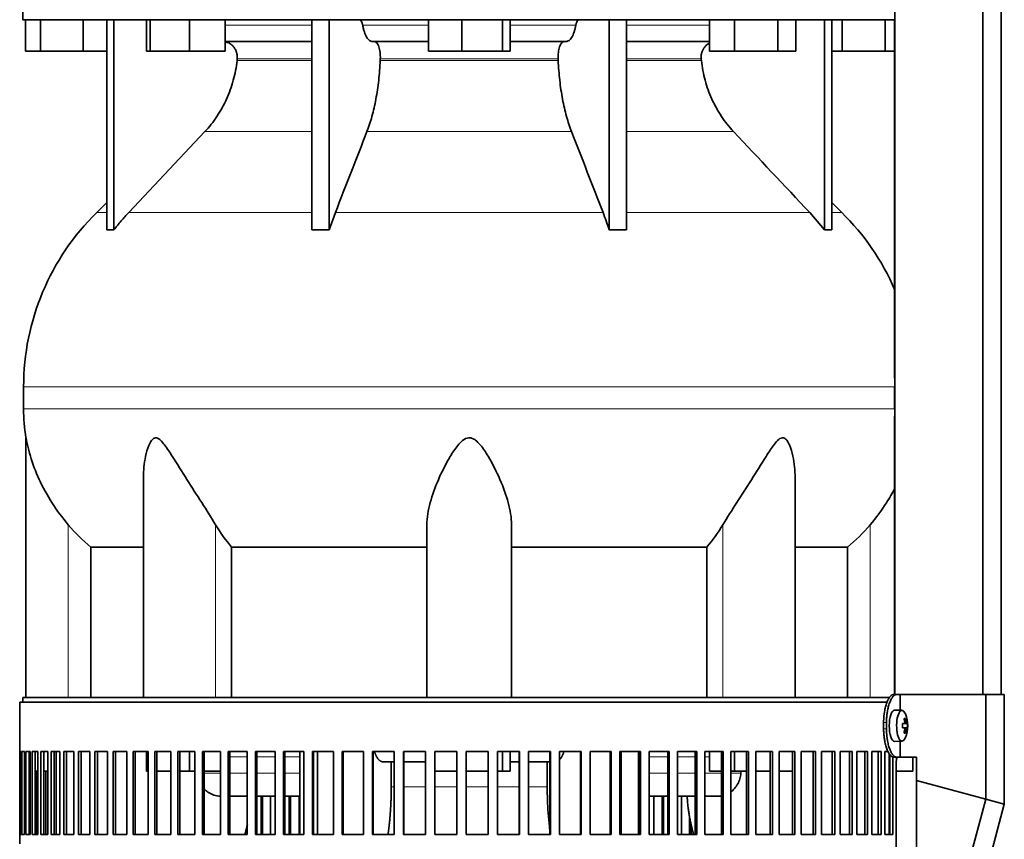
# Model space of a CAD drawing. Header units: millimetres. Extents: x 449 to 1324, y -2338 to 1809.
# Tile 21 of 30: x 947 to 1261, y -213 to 49. Entities that reach past the tile are written whole.
import ezdxf

# ---------------------------------------------------------------- set-up
doc = ezdxf.new("R2010")
doc.units = ezdxf.units.MM
for name, color, linetype in [('M5X8_UNI7687', 7, 'Continuous'), ('MID_454-5', 7, 'Continuous'), ('VSI344-454_FILTR', 7, 'Continuous'), ('VSI344-454_SUPPO', 7, 'Continuous'), ('VSI344-454_TERMI', 7, 'Continuous'), ('VSI454_DIFFUSORE', 7, 'Continuous')]:
    doc.layers.add(name, color=color, linetype=linetype)

# ---------------------------------------------------------------- blocks, each defined once
blk = doc.blocks.new('SE3')
at = {"layer": 'M5X8_UNI7687', "color": 7, "linetype": 'Continuous', "lineweight": 35}
for p, q in [((1228.57, -171.45), (1226.22, -171.38)), ((1228.69, -175.72), (1229.28, -175.67)), ((1230.1, -175.67), (1228.7, -175.79)), ((1230.29, -175.68), (1228.7, -175.8)), ((1229.73, -174.04), (1229.32, -174.35)), ((1229.28, -177.09), (1228.69, -177.03)), ((1230.29, -177.07), (1228.7, -176.95)), ((1228.7, -176.96), (1230.1, -177.09)), ((1229.73, -178.71), (1229.32, -178.4)), ((1226.22, -181.38), (1228.57, -181.31))]:
    blk.add_line(p, q, dxfattribs=at)
at = {"layer": 'M5X8_UNI7687', "color": 4, "linetype": 'Continuous', "lineweight": 9}
for p, q in [((1228.69, -175.72), (1229.27, -175.67)), ((1229.44, -175.21), (1229.92, -175.17)), ((1229.27, -177.09), (1228.69, -177.03)), ((1229.92, -177.58), (1229.43, -177.54))]:
    blk.add_line(p, q, dxfattribs=at)
at = {"layer": 'M5X8_UNI7687', "color": 7, "linetype": 'Continuous', "lineweight": 35}
for centre, radius, start, end in [((1220.38, -176.38), 10, 337.7946, 22.2054), ((1220.7, -176.38), 9.62, 355.8727, 4.1273)]:
    blk.add_arc(centre, radius, start, end, dxfattribs=at)
for centre, major_axis, ratio, start_param, end_param in [((1226.2, -176.38), (0, -5), 0.34202, 3.141593, 6.283185), ((1228.55, -176.38), (0, -4.93), 0.34202, 2.444185, 6.283185), ((1220.39, -176.53), (9.97, 0.82), 0.029809, 0.468971, 0.583531), ((1223.5, -176.38), (0, -9.26), 0.562348, 1.49595, 1.645642), ((1222.45, -179.44), (7.67, 5.19), 0.199978, 0.212267, 0.361959), ((1220.44, -176.38), (0, 10), 0.906308, 4.833518, 4.948078), ((1220.34, -176.38), (0, 10), 0.965926, 4.833518, 4.948078), ((1220.39, -176.53), (9.97, 0.82), 0.029809, 0.112154, 0.226713), ((1220.39, -176.22), (9.97, -0.82), 0.029809, -0.583531, -0.468971), ((1220.44, -176.38), (0, -10), 0.906308, 1.335108, 1.449667), ((1222.45, -173.31), (7.67, -5.19), 0.199978, -0.361959, -0.212267), ((1220.34, -176.38), (0, -10), 0.965926, 1.335108, 1.449667), ((1220.39, -176.22), (9.97, -0.82), 0.029809, -0.226713, -0.112154), ((1226.2, -176.38), (0, -5), 0.34202, 0, 0.010116), ((1228.55, -176.38), (0, -4.93), 0.34202, 0, 0.697408)]:
    blk.add_ellipse(centre, major_axis=major_axis, ratio=ratio, start_param=start_param, end_param=end_param, dxfattribs=at)
for points in [[(1229.27, -175.67), (1229.28, -175.67), (1229.29, -175.66), (1229.31, -175.66), (1229.33, -175.64), (1229.35, -175.63), (1229.37, -175.61), (1229.38, -175.58), (1229.4, -175.55), (1229.41, -175.52), (1229.42, -175.48), (1229.43, -175.44), (1229.44, -175.4), (1229.44, -175.36), (1229.45, -175.31), (1229.45, -175.27), (1229.44, -175.22), (1229.44, -175.19), (1229.44, -175.17)], [(1229.92, -175.17), (1229.93, -175.19), (1229.93, -175.22), (1229.94, -175.27), (1229.95, -175.31), (1229.96, -175.36), (1229.96, -175.4), (1229.98, -175.44), (1229.99, -175.48), (1230, -175.52), (1230.01, -175.55), (1230.02, -175.58), (1230.04, -175.61), (1230.05, -175.63), (1230.06, -175.64), (1230.07, -175.66), (1230.08, -175.66), (1230.09, -175.67), (1230.1, -175.67)], [(1229.44, -177.58), (1229.44, -177.57), (1229.44, -177.53), (1229.45, -177.48), (1229.45, -177.44), (1229.44, -177.4), (1229.44, -177.35), (1229.43, -177.31), (1229.42, -177.27), (1229.41, -177.23), (1229.4, -177.2), (1229.38, -177.17), (1229.37, -177.14), (1229.35, -177.12), (1229.33, -177.11), (1229.31, -177.1), (1229.29, -177.09), (1229.28, -177.09), (1229.27, -177.09)], [(1230.1, -177.09), (1230.09, -177.09), (1230.08, -177.09), (1230.07, -177.1), (1230.06, -177.11), (1230.05, -177.12), (1230.04, -177.14), (1230.02, -177.17), (1230.01, -177.2), (1230, -177.23), (1229.99, -177.27), (1229.98, -177.31), (1229.96, -177.35), (1229.96, -177.4), (1229.95, -177.44), (1229.94, -177.48), (1229.93, -177.53), (1229.93, -177.57), (1229.92, -177.58)]]:
    blk.add_open_spline(points, degree=3, dxfattribs=at)
at = {"layer": 'MID_454-5', "color": 7, "linetype": 'Continuous', "lineweight": 35}
for p, q in [((1226.28, 1015.62), (1226.28, -166.38)), ((1254.42, -166.38), (1254.42, 1015.62)), ((1260.22, -166.38), (1260.22, 1015.62)), ((1226.21, 49.12), (1226.21, -65.32)), ((1226.21, -77.5), (1226.21, -166.38))]:
    blk.add_line(p, q, dxfattribs=at)
at = {"layer": 'VSI344-454_FILTR', "color": 7, "linetype": 'Continuous', "lineweight": 35}
for p, q in [((946.92, -168.88), (1223.89, -168.88)), ((946.92, -168.88), (946.92, -184.63)), ((946.92, -184.63), (946.92, -184.63)), ((946.92, -211.13), (946.92, -184.63)), ((946.97, -211.13), (946.97, -184.63)), ((946.97, -184.63), (947.34, -184.63)), ((947.34, -211.13), (947.34, -184.63)), ((947.6, -211.13), (947.6, -184.63)), ((947.6, -184.63), (948.46, -184.63)), ((948.46, -211.13), (948.46, -184.63)), ((948.93, -211.13), (948.93, -184.63)), ((948.93, -184.63), (950.27, -184.63)), ((949.91, -211.13), (949.91, -184.63)), ((950.27, -211.13), (950.27, -184.63)), ((950.94, -211.13), (950.94, -184.63)), ((950.94, -184.63), (952.76, -184.63)), ((951.91, -211.13), (951.91, -184.63)), ((952.76, -211.13), (952.76, -184.63)), ((953.63, -211.13), (953.63, -184.63)), ((953.63, -184.63), (955.92, -184.63)), ((954.58, -211.13), (954.58, -184.63)), ((955.92, -211.13), (955.92, -184.63)), ((956.99, -211.13), (956.99, -184.63)), ((956.99, -184.63), (959.74, -184.63)), ((957.91, -211.13), (957.91, -184.63)), ((959.74, -211.13), (959.74, -184.63)), ((961, -211.13), (961, -184.63)), ((961, -184.63), (964.19, -184.63)), ((961.89, -211.13), (961.89, -184.63)), ((964.19, -211.13), (964.19, -184.63)), ((965.64, -211.13), (965.64, -184.63)), ((965.64, -184.63), (969.26, -184.63)), ((966.5, -211.13), (966.5, -184.63)), ((969.26, -211.13), (969.26, -184.63)), ((970.89, -211.13), (970.89, -184.63)), ((970.89, -184.63), (974.92, -184.63)), ((971.71, -211.13), (971.71, -184.63)), ((974.92, -211.13), (974.92, -184.63)), ((976.72, -211.13), (976.72, -184.63)), ((976.72, -184.63), (981.14, -184.63)), ((977.49, -211.13), (977.49, -184.63)), ((981.14, -211.13), (981.14, -184.63)), ((983.1, -211.13), (983.1, -184.63)), ((983.1, -184.63), (987.9, -184.63)), ((983.83, -211.13), (983.83, -184.63)), ((987.9, -211.13), (987.9, -184.63)), ((990.01, -184.63), (995.15, -184.63)), ((990.01, -211.13), (990.01, -184.63)), ((990.69, -211.13), (990.69, -184.63)), ((995.15, -211.13), (995.15, -184.63)), ((997.4, -184.63), (1002.87, -184.63)), ((997.4, -211.13), (997.4, -184.63)), ((998.03, -211.13), (998.03, -184.63)), ((1002.87, -211.13), (1002.87, -184.63)), ((1005.25, -184.63), (1011.02, -184.63)), ((1005.25, -211.13), (1005.25, -184.63)), ((1005.83, -211.13), (1005.83, -184.63)), ((1011.02, -211.13), (1011.02, -184.63)), ((1013.52, -184.63), (1019.55, -184.63)), ((1013.52, -211.13), (1013.52, -184.63)), ((1014.03, -211.13), (1014.03, -184.63)), ((1019.55, -211.13), (1019.55, -184.63)), ((1022.16, -184.63), (1028.42, -184.63)), ((1022.16, -211.13), (1022.16, -184.63)), ((1022.61, -211.13), (1022.61, -184.63)), ((1028.42, -211.13), (1028.42, -184.63)), ((1031.13, -184.63), (1037.6, -184.63)), ((1031.13, -211.13), (1031.13, -184.63)), ((1031.52, -211.13), (1031.52, -184.63)), ((1037.6, -211.13), (1037.6, -184.63)), ((1040.39, -184.63), (1047.04, -184.63)), ((1040.39, -211.13), (1040.39, -184.63)), ((1040.71, -211.13), (1040.71, -184.63)), ((1047.04, -211.13), (1047.04, -184.63)), ((1049.89, -184.63), (1056.69, -184.63)), ((1049.89, -211.13), (1049.89, -184.63)), ((1050.15, -211.13), (1050.15, -184.63)), ((1056.69, -211.13), (1056.69, -184.63)), ((1059.59, -184.63), (1066.5, -184.63)), ((1059.59, -211.13), (1059.59, -184.63)), ((1059.78, -211.13), (1059.78, -184.63)), ((1066.5, -211.13), (1066.5, -184.63)), ((1069.44, -184.63), (1076.43, -184.63)), ((1069.44, -211.13), (1069.44, -184.63)), ((1069.57, -211.13), (1069.57, -184.63)), ((1076.43, -211.13), (1076.43, -184.63)), ((1079.4, -184.63), (1086.42, -184.63)), ((1079.4, -211.13), (1079.4, -184.63)), ((1079.45, -211.13), (1079.45, -184.63)), ((1086.42, -211.13), (1086.42, -184.63)), ((1089.4, -184.63), (1096.44, -184.63)), ((1089.4, -211.13), (1089.4, -184.63)), ((1096.42, -211.13), (1096.42, -184.63)), ((1096.44, -211.13), (1096.44, -184.63)), ((1099.42, -184.63), (1106.43, -184.63)), ((1099.42, -211.13), (1099.42, -184.63)), ((1106.34, -211.13), (1106.34, -184.63)), ((1106.43, -211.13), (1106.43, -184.63)), ((1109.39, -184.63), (1116.33, -184.63)), ((1109.39, -211.13), (1109.39, -184.63)), ((1116.18, -211.13), (1116.18, -184.63)), ((1116.33, -211.13), (1116.33, -184.63)), ((1119.26, -184.63), (1126.12, -184.63)), ((1119.26, -211.13), (1119.26, -184.63)), ((1125.89, -211.13), (1125.89, -184.63)), ((1126.12, -211.13), (1126.12, -184.63)), ((1129, -184.63), (1135.72, -184.63)), ((1129, -211.13), (1129, -184.63)), ((1135.43, -211.13), (1135.43, -184.63)), ((1135.72, -211.13), (1135.72, -184.63)), ((1138.54, -184.63), (1145.11, -184.63)), ((1138.54, -211.13), (1138.54, -184.63)), ((1144.75, -211.13), (1144.75, -184.63)), ((1145.11, -211.13), (1145.11, -184.63)), ((1147.86, -184.63), (1154.23, -184.63)), ((1147.86, -211.13), (1147.86, -184.63)), ((1153.81, -211.13), (1153.81, -184.63)), ((1154.23, -211.13), (1154.23, -184.63)), ((1156.89, -184.63), (1163.04, -184.63)), ((1156.89, -211.13), (1156.89, -184.63)), ((1162.56, -211.13), (1162.56, -184.63)), ((1163.04, -211.13), (1163.04, -184.63)), ((1165.6, -184.63), (1171.5, -184.63)), ((1165.6, -211.13), (1165.6, -184.63)), ((1170.96, -211.13), (1170.96, -184.63)), ((1171.5, -211.13), (1171.5, -184.63)), ((1173.94, -184.63), (1179.56, -184.63)), ((1173.94, -211.13), (1173.94, -184.63)), ((1178.96, -211.13), (1178.96, -184.63)), ((1179.56, -211.13), (1179.56, -184.63)), ((1181.88, -184.63), (1187.19, -184.63)), ((1181.88, -211.13), (1181.88, -184.63)), ((1186.53, -211.13), (1186.53, -184.63)), ((1187.19, -211.13), (1187.19, -184.63)), ((1189.37, -184.63), (1194.34, -184.63)), ((1189.37, -211.13), (1189.37, -184.63)), ((1193.64, -211.13), (1193.64, -184.63)), ((1194.34, -211.13), (1194.34, -184.63)), ((1196.38, -184.63), (1200.99, -184.63)), ((1196.38, -211.13), (1196.38, -184.63)), ((1200.24, -211.13), (1200.24, -184.63)), ((1200.99, -211.13), (1200.99, -184.63)), ((1202.87, -184.63), (1207.1, -184.63)), ((1202.87, -211.13), (1202.87, -184.63)), ((1206.31, -211.13), (1206.31, -184.63)), ((1207.1, -211.13), (1207.1, -184.63)), ((1208.82, -184.63), (1212.65, -184.63)), ((1208.82, -211.13), (1208.82, -184.63)), ((1211.81, -211.13), (1211.81, -184.63)), ((1212.65, -211.13), (1212.65, -184.63)), ((1214.18, -184.63), (1217.59, -184.63)), ((1214.18, -211.13), (1214.18, -184.63)), ((1216.72, -211.13), (1216.72, -184.63)), ((1217.59, -211.13), (1217.59, -184.63)), ((1218.95, -184.63), (1221.92, -184.63)), ((1218.95, -211.13), (1218.95, -184.63)), ((1221.01, -211.13), (1221.01, -184.63)), ((1221.92, -211.13), (1221.92, -184.63)), ((1223.09, -184.63), (1224.14, -184.63)), ((1223.09, -211.13), (1223.09, -184.63)), ((1224.67, -211.13), (1224.67, -185.56)), ((1225.61, -211.13), (1225.61, -186.32)), ((950.27, -211.13), (950.27, -190.88)), ((952.4, -211.13), (952.4, -190.88)), ((955.21, -211.13), (955.21, -190.88)), ((1226.7, -459.88), (1226.7, -188.88)), ((1023.95, -211.13), (1023.95, -198.88)), ((1024.43, -211.13), (1024.43, -198.88)), ((1027.03, -211.13), (1027.03, -198.88)), ((1032.98, -211.13), (1032.98, -198.88)), ((1033.4, -211.13), (1033.4, -198.88)), ((1036.08, -211.13), (1036.08, -198.88)), ((1149.32, -211.13), (1149.32, -198.88)), ((1151.96, -211.13), (1151.96, -198.88)), ((1152.41, -211.13), (1152.41, -198.88)), ((1158.23, -211.13), (1158.23, -198.88)), ((1160.77, -211.13), (1160.77, -205.11)), ((1161.29, -211.13), (1161.29, -207.86)), ((946.92, -211.13), (946.92, -211.13)), ((946.92, -211.13), (946.92, -214.13)), ((946.97, -211.13), (947.34, -211.13)), ((947.6, -211.13), (948.46, -211.13)), ((948.93, -211.13), (950.27, -211.13)), ((950.94, -211.13), (952.76, -211.13)), ((953.63, -211.13), (955.92, -211.13)), ((956.99, -211.13), (959.74, -211.13)), ((961, -211.13), (964.19, -211.13)), ((965.64, -211.13), (969.26, -211.13)), ((970.89, -211.13), (974.92, -211.13)), ((976.72, -211.13), (981.14, -211.13)), ((983.1, -211.13), (987.9, -211.13)), ((990.01, -211.13), (995.15, -211.13)), ((997.4, -211.13), (1002.87, -211.13)), ((1005.25, -211.13), (1011.02, -211.13)), ((1013.52, -211.13), (1019.55, -211.13)), ((1022.16, -211.13), (1028.42, -211.13)), ((1031.13, -211.13), (1037.6, -211.13)), ((1040.39, -211.13), (1047.04, -211.13)), ((1049.89, -211.13), (1056.69, -211.13)), ((1059.59, -211.13), (1066.5, -211.13)), ((1069.44, -211.13), (1076.43, -211.13)), ((1079.4, -211.13), (1086.42, -211.13)), ((1089.4, -211.13), (1096.44, -211.13)), ((1099.42, -211.13), (1106.43, -211.13)), ((1109.39, -211.13), (1116.33, -211.13)), ((1119.26, -211.13), (1126.12, -211.13)), ((1129, -211.13), (1135.72, -211.13)), ((1138.54, -211.13), (1145.11, -211.13)), ((1147.86, -211.13), (1154.23, -211.13)), ((1156.89, -211.13), (1163.04, -211.13)), ((1165.6, -211.13), (1171.5, -211.13)), ((1173.94, -211.13), (1179.56, -211.13)), ((1181.88, -211.13), (1187.19, -211.13)), ((1189.37, -211.13), (1194.34, -211.13)), ((1196.38, -211.13), (1200.99, -211.13)), ((1202.87, -211.13), (1207.1, -211.13)), ((1208.82, -211.13), (1212.65, -211.13)), ((1214.18, -211.13), (1217.59, -211.13)), ((1218.95, -211.13), (1221.92, -211.13)), ((1223.09, -211.13), (1225.61, -211.13))]:
    blk.add_line(p, q, dxfattribs=at)
blk.add_open_spline([(1226.7, -188.88), (1226.7, -188.8), (1226.7, -188.66), (1226.71, -188.44), (1226.71, -188.22), (1226.72, -188.01), (1226.74, -187.8), (1226.75, -187.58), (1226.77, -187.38), (1226.79, -187.17), (1226.84, -186.81), (1226.88, -186.53), (1226.92, -186.33)], degree=3, knots=[0, 0, 0, 0, 0.027983, 0.0557899, 0.0834734, 0.1110867, 0.1386835, 0.1663177, 0.1940428, 0.2219119, 0.2499772, 0.3401037, 0.3401037, 0.3401037, 0.3401037], dxfattribs=at)
at = {"layer": 'VSI344-454_SUPPO', "color": 7, "linetype": 'Continuous', "lineweight": 35}
for p, q in [((947.92, -168.88), (947.92, -167.38)), ((947.92, -167.38), (1224.69, -167.38)), ((958.57, -211.13), (958.57, -184.63)), ((987.35, -190.88), (987.35, -184.63)), ((1001.12, -190.88), (1001.12, -184.63)), ((1036.35, -211.13), (1036.35, -184.63)), ((1041.95, -211.13), (1041.95, -184.63)), ((1101.03, -190.88), (1101.03, -184.63)), ((1103.44, -190.88), (1103.44, -184.63)), ((1138.89, -211.13), (1138.89, -184.63)), ((1144.49, -211.13), (1144.49, -184.63)), ((1167.12, -190.88), (1167.12, -184.63)), ((1175.07, -190.88), (1175.07, -184.63)), ((1224.42, -211.13), (1224.42, -185.19)), ((1066.5, -187.88), (1062.84, -187.88)), ((1065.53, -195.88), (1065.53, -187.88)), ((1076.43, -187.88), (1069.57, -187.88)), ((1106.34, -187.88), (1103.44, -187.88)), ((1116.18, -187.88), (1109.39, -187.88)), ((1115.31, -195.88), (1115.31, -187.88)), ((1232.06, -190.88), (1232.06, -186.38)), ((949.91, -190.88), (950.27, -190.88)), ((951.91, -190.88), (952.76, -190.88)), ((954.58, -190.88), (955.92, -190.88)), ((987.35, -190.88), (987.9, -190.88)), ((990.69, -190.88), (995.15, -190.88)), ((998.03, -190.88), (1001.12, -190.88)), ((1001.12, -190.88), (1002.87, -190.88)), ((1005.83, -190.88), (1011.02, -190.88)), ((1079.45, -190.88), (1086.42, -190.88)), ((1089.4, -190.88), (1096.42, -190.88)), ((1099.42, -190.88), (1101.03, -190.88)), ((1101.03, -190.88), (1103.44, -190.88)), ((1167.12, -190.88), (1170.96, -190.88)), ((1173.94, -190.88), (1175.07, -190.88)), ((1175.07, -190.88), (1178.96, -190.88)), ((1177.2, -190.88), (1177.14, -191.57)), ((1181.88, -190.88), (1186.53, -190.88)), ((1189.37, -190.88), (1193.64, -190.88)), ((1224.42, -190.88), (1224.67, -190.88)), ((1226.7, -190.88), (1232.06, -190.88)), ((1014.03, -198.88), (1019.55, -198.88)), ((1022.61, -198.88), (1028.42, -198.88)), ((1031.52, -198.88), (1036.35, -198.88)), ((1144.49, -198.88), (1144.75, -198.88)), ((1147.86, -198.88), (1153.81, -198.88)), ((1156.89, -198.88), (1162.56, -198.88)), ((1165.6, -198.88), (1169.78, -198.88))]:
    blk.add_line(p, q, dxfattribs=at)
at = {"layer": 'VSI344-454_SUPPO', "color": 4, "linetype": 'Continuous', "lineweight": 9}
for p, q in [((1019.55, -186.35), (1014.03, -186.35)), ((1028.42, -186.35), (1022.61, -186.35)), ((1036.35, -186.35), (1031.52, -186.35)), ((1144.75, -186.35), (1144.49, -186.35)), ((1153.81, -186.35), (1147.86, -186.35)), ((1162.56, -186.35), (1156.89, -186.35)), ((1167.12, -186.35), (1165.6, -186.35)), ((1005.83, -191.57), (1011.02, -191.57)), ((1014.03, -191.57), (1019.55, -191.57)), ((1022.61, -191.57), (1028.42, -191.57)), ((1031.52, -191.57), (1036.35, -191.57)), ((1144.49, -191.57), (1144.75, -191.57)), ((1147.86, -191.57), (1153.81, -191.57)), ((1156.89, -191.57), (1162.56, -191.57)), ((1165.6, -191.57), (1170.96, -191.57)), ((1173.94, -191.57), (1177.14, -191.57)), ((1065.53, -195.88), (1066.5, -195.88)), ((1069.57, -195.88), (1076.43, -195.88)), ((1079.45, -195.88), (1086.42, -195.88)), ((1089.4, -195.88), (1096.42, -195.88)), ((1099.42, -195.88), (1106.34, -195.88)), ((1109.39, -195.88), (1115.31, -195.88))]:
    blk.add_line(p, q, dxfattribs=at)
at = {"layer": 'VSI344-454_SUPPO', "color": 7, "linetype": 'Continuous', "lineweight": 35}
for points, degree, knots in [([(1060.18, -184.63), (1060.19, -184.64), (1060.21, -184.72), (1060.27, -184.89), (1060.35, -185.11), (1060.43, -185.34), (1060.52, -185.55), (1060.63, -185.79), (1060.75, -186.04), (1060.89, -186.31), (1061.04, -186.57), (1061.21, -186.81), (1061.38, -187.04), (1061.56, -187.24), (1061.76, -187.43), (1061.96, -187.58), (1062.17, -187.71), (1062.38, -187.8), (1062.61, -187.86), (1062.76, -187.87), (1062.84, -187.88)], 3, [0.3484291, 0.3484291, 0.3484291, 0.3484291, 0.3502935, 0.3759894, 0.4017757, 0.4276525, 0.4536199, 0.4796779, 0.5164483, 0.5544168, 0.5935835, 0.6339485, 0.6755117, 0.7182732, 0.7622329, 0.8073906, 0.8537464, 0.9013, 0.9500512, 1, 1, 1, 1]), ([(1119.26, -187.25), (1119.27, -187.25), (1119.3, -187.21), (1119.37, -187.14), (1119.46, -187.03), (1119.54, -186.92), (1119.63, -186.81), (1119.71, -186.69), (1119.79, -186.57), (1119.87, -186.44), (1119.94, -186.31), (1120.02, -186.17), (1120.09, -186.04), (1120.16, -185.9), (1120.26, -185.68), (1120.39, -185.36), (1120.53, -185.01), (1120.6, -184.78), (1120.63, -184.7)], 3, [0.278994, 0.278994, 0.278994, 0.278994, 0.281711, 0.30324, 0.3244693, 0.3453991, 0.3660293, 0.3863599, 0.4063909, 0.4261223, 0.4455542, 0.4646864, 0.4835192, 0.5020524, 0.5202861, 0.5697227, 0.6188322, 0.6436574, 0.6436574, 0.6436574, 0.6436574]), ([(1173.95, -197.48), (1174.35, -197.18), (1175.18, -196.43), (1176.17, -195.02), (1176.89, -193.34), (1177.06, -192.15), (1177.14, -191.57)], 3, [0.6618207, 0.6618207, 0.6618207, 0.6618207, 0.7370741, 0.8280903, 0.9157328, 1, 1, 1, 1]), ([(1005.77, -196.46), (1005.77, -196.46), (1005.98, -196.7), (1006.44, -197.14), (1007.19, -197.72), (1008.02, -198.19), (1009.27, -198.7), (1010.3, -198.87), (1011.02, -198.87)], 3, [0.2627974, 0.2627974, 0.2627974, 0.2627974, 0.2631364, 0.3099596, 0.3576304, 0.4061488, 0.4555148, 0.5652048, 0.5652048, 0.5652048, 0.5652048]), ([(1064.5, -211.16), (1064.68, -209.84), (1064.83, -208.48), (1065.18, -205.41), (1065.35, -202.24), (1065.53, -199.08), (1065.53, -195.88)], 2, [0.6946638, 0.6946638, 0.6946638, 0.75, 0.75, 0.875, 0.875, 1, 1, 1]), ([(1116.17, -209.88), (1116.11, -209.42), (1115.89, -207.57), (1115.59, -204.3), (1115.35, -200.08), (1115.32, -197.27), (1115.31, -195.88)], 3, [0.7211557, 0.7211557, 0.7211557, 0.7211557, 0.7499879, 0.8349442, 0.9182801, 1, 1, 1, 1]), ([(1159.98, -198.88), (1160.29, -204.6), (1161.78, -210.14), (1161.92, -210.64), (1162.06, -211.14)], 2, [0.0519192, 0.0519192, 0.0519192, 0.25, 0.25, 0.2681048, 0.2681048, 0.2681048]), ([(1019.61, -207.88), (1019.61, -207.89), (1019.42, -208.76), (1019.14, -209.85), (1018.85, -210.91), (1018.78, -211.13)], 3, [0.20939159, 0.20939159, 0.20939159, 0.20939159, 0.21029258, 0.25575259, 0.26772218, 0.26772218, 0.26772218, 0.26772218])]:
    blk.add_open_spline(points, degree=degree, knots=knots, dxfattribs=at)
blk.add_open_spline([(1169.66, -198.87), (1170.1, -198.88), (1170.54, -198.84), (1170.97, -198.77)], degree=3, dxfattribs=at)
at = {"layer": 'VSI344-454_TERMI', "color": 7, "linetype": 'Continuous', "lineweight": 35}
for p, q in [((1225.93, -166.38), (1226.85, -166.38)), ((1226.85, -166.38), (1228.03, -166.38)), ((1228.03, -166.38), (1255.3, -166.38)), ((1228.03, -171.43), (1228.03, -166.38)), ((1255.3, -166.38), (1261.23, -166.38)), ((1255.3, -199.79), (1255.3, -166.38)), ((1261.23, -201.38), (1261.23, -166.38)), ((1222.7, -175.38), (1222.7, -177.38)), ((1223.63, -175.38), (1223.63, -177.38)), ((1228.03, -186.38), (1228.03, -181.32)), ((1226.85, -186.38), (1225.93, -186.38)), ((1226.85, -186.38), (1228.03, -186.38)), ((1228.03, -186.38), (1233.21, -186.38)), ((1233.21, -193.87), (1233.21, -186.38)), ((1233.21, -193.87), (1255.3, -199.79)), ((1233.21, -277.91), (1233.21, -193.87)), ((1255.3, -199.79), (1234.29, -278.2)), ((1255.3, -199.79), (1261.23, -201.38)), ((1261.23, -201.38), (1240.22, -279.79))]:
    blk.add_line(p, q, dxfattribs=at)
at = {"layer": 'VSI344-454_TERMI', "color": 4, "linetype": 'Continuous', "lineweight": 9}
for p, q in [((1222.7, -175.38), (1223.63, -175.38)), ((1223.63, -177.38), (1222.7, -177.38))]:
    blk.add_line(p, q, dxfattribs=at)
at = {"layer": 'VSI344-454_TERMI', "color": 7, "linetype": 'Continuous', "lineweight": 35}
for points, knots in [([(1222.7, -175.38), (1222.7, -175.28), (1222.7, -175.08), (1222.71, -174.78), (1222.72, -174.49), (1222.73, -174.2), (1222.75, -173.9), (1222.77, -173.62), (1222.79, -173.33), (1222.82, -173.04), (1222.85, -172.76), (1222.89, -172.48), (1222.93, -172.2), (1223, -171.74), (1223.11, -171.12), (1223.28, -170.36), (1223.48, -169.64), (1223.71, -168.99), (1223.95, -168.39), (1224.21, -167.86), (1224.48, -167.41), (1224.73, -167.08), (1224.96, -166.84), (1225.15, -166.67), (1225.35, -166.54), (1225.54, -166.45), (1225.74, -166.39), (1225.87, -166.38), (1225.93, -166.38)], [0, 0, 0, 0, 0.021051, 0.042002, 0.062876, 0.083693, 0.104478, 0.125254, 0.146042, 0.166866, 0.187748, 0.208712, 0.229779, 0.250971, 0.313214, 0.375619, 0.438632, 0.501394, 0.564154, 0.627126, 0.689277, 0.751393, 0.793158, 0.834556, 0.875762, 0.916954, 0.958308, 1, 1, 1, 1]), ([(1226.85, -166.38), (1226.82, -166.38), (1226.76, -166.38), (1226.66, -166.39), (1226.56, -166.42), (1226.46, -166.45), (1226.37, -166.49), (1226.27, -166.54), (1226.17, -166.6), (1226.08, -166.68), (1225.98, -166.76), (1225.88, -166.84), (1225.78, -166.94), (1225.62, -167.12), (1225.4, -167.41), (1225.13, -167.86), (1224.87, -168.39), (1224.63, -168.99), (1224.4, -169.64), (1224.2, -170.36), (1224.03, -171.12), (1223.9, -171.83), (1223.81, -172.47), (1223.74, -173.04), (1223.69, -173.61), (1223.65, -174.2), (1223.63, -174.78), (1223.63, -175.18), (1223.63, -175.38)], [0, 0, 0, 0, 0.020905, 0.041705, 0.062421, 0.083075, 0.103688, 0.124284, 0.144884, 0.165511, 0.186186, 0.206932, 0.227771, 0.248723, 0.310801, 0.372931, 0.435895, 0.498659, 0.561404, 0.62443, 0.686816, 0.749074, 0.79132, 0.833156, 0.874759, 0.916313, 0.958, 1, 1, 1, 1]), ([(1225.93, -186.38), (1225.9, -186.37), (1225.83, -186.37), (1225.74, -186.36), (1225.64, -186.34), (1225.54, -186.3), (1225.44, -186.26), (1225.35, -186.21), (1225.25, -186.15), (1225.15, -186.08), (1225.06, -186), (1224.96, -185.91), (1224.86, -185.81), (1224.7, -185.63), (1224.48, -185.34), (1224.21, -184.89), (1223.95, -184.36), (1223.71, -183.77), (1223.48, -183.11), (1223.28, -182.4), (1223.11, -181.64), (1222.98, -180.92), (1222.89, -180.28), (1222.82, -179.71), (1222.77, -179.14), (1222.73, -178.56), (1222.71, -177.97), (1222.71, -177.57), (1222.7, -177.38)], [0, 0, 0, 0, 0.0209, 0.041695, 0.062405, 0.083053, 0.103661, 0.12425, 0.144843, 0.165462, 0.18613, 0.206867, 0.227697, 0.24864, 0.310747, 0.372907, 0.43587, 0.498639, 0.561388, 0.624414, 0.686801, 0.749062, 0.791311, 0.833148, 0.874754, 0.91631, 0.957998, 1, 1, 1, 1]), ([(1223.63, -177.38), (1223.63, -177.48), (1223.63, -177.67), (1223.63, -177.97), (1223.64, -178.26), (1223.65, -178.56), (1223.67, -178.85), (1223.69, -179.14), (1223.72, -179.42), (1223.74, -179.71), (1223.78, -179.99), (1223.81, -180.28), (1223.85, -180.56), (1223.92, -181.01), (1224.03, -181.64), (1224.2, -182.39), (1224.4, -183.11), (1224.63, -183.77), (1224.87, -184.36), (1225.13, -184.89), (1225.4, -185.34), (1225.66, -185.67), (1225.88, -185.91), (1226.07, -186.08), (1226.27, -186.21), (1226.46, -186.31), (1226.66, -186.37), (1226.79, -186.37), (1226.85, -186.38)], [0, 0, 0, 0, 0.021051, 0.042001, 0.062873, 0.08369, 0.104474, 0.125249, 0.146036, 0.166859, 0.18774, 0.208703, 0.229768, 0.250959, 0.313199, 0.375603, 0.438616, 0.501374, 0.564129, 0.627102, 0.689223, 0.75131, 0.793093, 0.834507, 0.875728, 0.916932, 0.958298, 1, 1, 1, 1])]:
    blk.add_open_spline(points, degree=3, knots=knots, dxfattribs=at)
at = {"layer": 'VSI454_DIFFUSORE', "color": 7, "linetype": 'Continuous', "lineweight": 35}
for p, q in [((947.92, 62.62), (947.92, 49.12)), ((1226.27, 62.62), (1226.27, 49.12)), ((1226.27, 49.12), (947.92, 49.12)), ((948.77, 39.12), (948.77, 49.12)), ((953.51, 39.12), (953.51, 49.12)), ((967.16, 39.12), (967.16, 49.12)), ((974.71, -17.99), (974.71, 49.12)), ((977.01, -17.99), (977.01, 49.12)), ((987.35, 39.12), (987.35, 49.12)), ((988.56, 39.12), (988.56, 49.12)), ((1001.12, 39.12), (1001.12, 49.12)), ((1012.47, 39.12), (1012.47, 49.12)), ((1040.19, -17.99), (1040.19, 49.12)), ((1045.74, -17.99), (1045.74, 49.12)), ((1077.4, 39.12), (1077.4, 49.12)), ((1088.01, 39.12), (1088.01, 49.12)), ((1101.03, 39.12), (1101.03, 49.12)), ((1103.44, 39.12), (1103.44, 49.12)), ((1135.1, -17.99), (1135.1, 49.12)), ((1140.64, -17.99), (1140.64, 49.12)), ((1167.12, 39.12), (1167.12, 49.12)), ((1175.07, 39.12), (1175.07, 49.12)), ((1188.88, 39.12), (1188.88, 49.12)), ((1194.73, 39.12), (1194.73, 49.12)), ((1203.83, -17.99), (1203.83, 49.12)), ((1206.13, -17.99), (1206.13, 49.12)), ((1209.51, 39.12), (1209.51, 49.12)), ((1223.16, 39.12), (1223.16, 49.12)), ((1040.19, 42.12), (1012.47, 42.12)), ((1077.4, 42.12), (1059.53, 42.12)), ((1121.3, 42.12), (1103.44, 42.12)), ((1167.12, 42.12), (1140.64, 42.12)), ((953.51, 39.12), (948.77, 39.12)), ((967.16, 39.12), (953.51, 39.12)), ((974.71, 39.12), (967.16, 39.12)), ((988.56, 39.12), (987.35, 39.12)), ((1001.12, 39.12), (988.56, 39.12)), ((1012.47, 39.12), (1001.12, 39.12)), ((1088.01, 39.12), (1077.4, 39.12)), ((1101.03, 39.12), (1088.01, 39.12)), ((1103.44, 39.12), (1101.03, 39.12)), ((1175.07, 39.12), (1167.12, 39.12)), ((1188.88, 39.12), (1175.07, 39.12)), ((1194.73, 39.12), (1188.88, 39.12)), ((1209.51, 39.12), (1206.13, 39.12)), ((1223.16, 39.12), (1209.51, 39.12)), ((1226.21, 39.12), (1223.16, 39.12)), ((1006.02, 13.37), (981.72, -12.47)), ((974.71, -9.3), (971.49, -12.47)), ((1209.35, -12.47), (1206.13, -9.3)), ((1045.74, -17.99), (1047.69, -12.47)), ((1199.11, -12.47), (1203.83, -17.99)), ((948.16, -68.09), (948.16, -75.13)), ((1226.22, -68.09), (1226.22, -75.13)), ((948.92, -84.4), (948.92, -167.38)), ((986.41, -97.1), (986.41, -167.38)), ((1194.43, -167.38), (1194.43, -97.08)), ((1076.92, -167.38), (1076.92, -112.17)), ((1103.92, -167.38), (1103.92, -112.17)), ((969.67, -119.31), (986.41, -119.31)), ((969.67, -167.38), (969.67, -119.31)), ((1014.58, -119.31), (1076.92, -119.31)), ((1014.58, -167.38), (1014.58, -119.31)), ((1103.92, -119.31), (1166.25, -119.31)), ((1166.25, -119.31), (1166.25, -167.38)), ((1194.43, -119.31), (1211.17, -119.31)), ((1211.17, -119.31), (1211.17, -167.38))]:
    blk.add_line(p, q, dxfattribs=at)
at = {"layer": 'VSI454_DIFFUSORE', "color": 4, "linetype": 'Continuous', "lineweight": 9}
for p, q in [((1012.47, 47.35), (1040.19, 47.35)), ((1056.41, 47.35), (1077.4, 47.35)), ((1103.44, 47.35), (1124.43, 47.35)), ((1140.64, 47.35), (1167.12, 47.35)), ((1016.31, 36.06), (1040.19, 36.06)), ((1040.19, 36.62), (1016.36, 36.62)), ((1062.02, 36.06), (1118.82, 36.06)), ((1118.8, 36.62), (1062.04, 36.62)), ((1164.47, 36.62), (1140.64, 36.62)), ((1140.64, 36.06), (1164.53, 36.06)), ((1006.02, 13.37), (1040.19, 13.37)), ((1057.76, 13.37), (1123.08, 13.37)), ((1140.64, 13.37), (1174.81, 13.37)), ((974.71, -12.47), (971.49, -12.47)), ((981.72, -12.47), (1040.19, -12.47)), ((1047.69, -12.47), (1133.14, -12.47)), ((1140.64, -12.47), (1199.11, -12.47)), ((1206.13, -12.47), (1209.35, -12.47)), ((948.16, -68.09), (1226.27, -68.09)), ((1226.27, -75.13), (948.16, -75.13)), ((962.42, -167.38), (962.42, -112.17)), ((1009.45, -167.38), (1009.45, -112.17)), ((1171.38, -167.38), (1171.38, -112.17)), ((1218.42, -167.38), (1218.42, -112.17))]:
    blk.add_line(p, q, dxfattribs=at)
at = {"layer": 'VSI454_DIFFUSORE', "color": 7, "linetype": 'Continuous', "lineweight": 35}
for centre, radius, start, end in [((1026.15, -68.09), 77.98, 134.5, 180), ((1154.69, -68.09), 77.98, 23.4816, 45.5), ((1005.58, -75.13), 57.42, 180, 189.2923)]:
    blk.add_arc(centre, radius, start, end, dxfattribs=at)
for points, knots in [([(1055.34, 49.12), (1055.4, 49.12), (1055.45, 49.11), (1055.56, 49.07), (1055.62, 49.04), (1055.78, 48.92), (1055.88, 48.8), (1056.07, 48.48), (1056.15, 48.29), (1056.26, 47.97), (1056.29, 47.85), (1056.36, 47.61), (1056.38, 47.48), (1056.41, 47.35)], [0, 0, 0, 0, 0.125, 0.125, 0.25, 0.25, 0.5, 0.5, 0.75, 0.75, 0.875, 0.875, 1, 1, 1, 1]), ([(1059.53, 42.12), (1059.2, 42.12), (1058.88, 42.25), (1058.41, 42.6), (1058.26, 42.75), (1057.96, 43.11), (1057.81, 43.31), (1057.4, 44.01), (1057.15, 44.56), (1056.83, 45.53), (1056.73, 45.88), (1056.55, 46.59), (1056.47, 46.96), (1056.41, 47.35)], [0, 0, 0, 0, 0.25, 0.25, 0.375, 0.375, 0.5, 0.5, 0.75, 0.75, 0.875, 0.875, 1, 1, 1, 1]), ([(1121.3, 42.12), (1121.63, 42.12), (1121.95, 42.25), (1122.43, 42.6), (1122.58, 42.75), (1122.88, 43.11), (1123.02, 43.31), (1123.44, 44.01), (1123.68, 44.56), (1124.01, 45.53), (1124.11, 45.88), (1124.28, 46.59), (1124.36, 46.96), (1124.43, 47.35)], [0, 0, 0, 0, 0.25, 0.25, 0.375, 0.375, 0.5, 0.5, 0.75, 0.75, 0.875, 0.875, 1, 1, 1, 1]), ([(1125.49, 49.12), (1125.44, 49.12), (1125.38, 49.11), (1125.27, 49.07), (1125.22, 49.04), (1125.06, 48.92), (1124.96, 48.8), (1124.77, 48.48), (1124.68, 48.29), (1124.58, 47.97), (1124.54, 47.85), (1124.48, 47.61), (1124.45, 47.48), (1124.43, 47.35)], [0, 0, 0, 0, 0.125, 0.125, 0.25, 0.25, 0.5, 0.5, 0.75, 0.75, 0.875, 0.875, 1, 1, 1, 1]), ([(1016.36, 36.62), (1016.39, 36.97), (1016.39, 37.32), (1016.32, 38.01), (1016.26, 38.35), (1016.05, 39.02), (1015.92, 39.34), (1015.59, 39.94), (1015.4, 40.22), (1015.08, 40.61), (1014.97, 40.73), (1014.73, 40.96), (1014.6, 41.07), (1014.21, 41.38), (1013.93, 41.55), (1013.49, 41.76), (1013.34, 41.83), (1013.03, 41.94), (1012.88, 41.98), (1012.64, 42.03), (1012.56, 42.05), (1012.48, 42.06)], [0, 0, 0, 0, 0.125, 0.125, 0.25, 0.25, 0.375, 0.375, 0.5, 0.5, 0.5625, 0.5625, 0.625, 0.625, 0.75, 0.75, 0.8125, 0.8125, 0.875, 0.875, 0.9073547, 0.9073547, 0.9073547, 0.9073547]), ([(1060.13, 42.12), (1060.2, 42.12), (1060.27, 42.12), (1060.4, 42.08), (1060.47, 42.05), (1060.66, 41.94), (1060.79, 41.84), (1061.03, 41.55), (1061.15, 41.38), (1061.37, 40.97), (1061.47, 40.73), (1061.64, 40.22), (1061.72, 39.94), (1061.86, 39.33), (1061.91, 39.01), (1061.99, 38.35), (1062.02, 38.01), (1062.05, 37.32), (1062.05, 36.97), (1062.04, 36.62)], [0, 0, 0, 0, 0.0625, 0.0625, 0.125, 0.125, 0.25, 0.25, 0.375, 0.375, 0.5, 0.5, 0.625, 0.625, 0.75, 0.75, 0.875, 0.875, 1, 1, 1, 1]), ([(1120.7, 42.12), (1120.64, 42.12), (1120.57, 42.12), (1120.44, 42.08), (1120.37, 42.05), (1120.17, 41.94), (1120.05, 41.84), (1119.8, 41.55), (1119.69, 41.38), (1119.47, 40.97), (1119.37, 40.73), (1119.19, 40.22), (1119.11, 39.94), (1118.98, 39.33), (1118.92, 39.01), (1118.84, 38.35), (1118.81, 38.01), (1118.78, 37.32), (1118.78, 36.97), (1118.8, 36.62)], [0, 0, 0, 0, 0.0625, 0.0625, 0.125, 0.125, 0.25, 0.25, 0.375, 0.375, 0.5, 0.5, 0.625, 0.625, 0.75, 0.75, 0.875, 0.875, 1, 1, 1, 1]), ([(1164.47, 36.62), (1164.44, 36.97), (1164.44, 37.32), (1164.51, 38.01), (1164.58, 38.35), (1164.78, 39.02), (1164.92, 39.34), (1165.24, 39.94), (1165.43, 40.22), (1165.75, 40.61), (1165.87, 40.73), (1166.11, 40.96), (1166.24, 41.07), (1166.6, 41.36), (1166.84, 41.52), (1167.1, 41.65)], [0, 0, 0, 0, 0.125, 0.125, 0.25, 0.25, 0.375, 0.375, 0.5, 0.5, 0.5625, 0.5625, 0.625, 0.625, 0.7365505, 0.7365505, 0.7365505, 0.7365505]), ([(1006.02, 13.37), (1007.45, 14.88), (1008.74, 16.51), (1011.05, 19.98), (1012.07, 21.82), (1013.84, 25.71), (1014.55, 27.71), (1015.67, 31.81), (1016.07, 33.91), (1016.31, 36.06)], [0, 0, 0, 0, 0.25, 0.25, 0.5, 0.5, 0.75, 0.75, 1, 1, 1, 1]), ([(1062.02, 36.06), (1061.92, 33.91), (1061.75, 31.81), (1061.41, 28.74), (1061.27, 27.72), (1060.98, 25.72), (1060.81, 24.74), (1060.26, 21.82), (1059.84, 19.98), (1059.12, 17.38), (1058.87, 16.54), (1058.33, 14.91), (1058.05, 14.12), (1057.76, 13.37)], [0, 0, 0, 0, 0.25, 0.25, 0.375, 0.375, 0.5, 0.5, 0.75, 0.75, 0.875, 0.875, 1, 1, 1, 1]), ([(1118.82, 36.06), (1118.92, 33.91), (1119.08, 31.81), (1119.43, 28.74), (1119.56, 27.72), (1119.86, 25.72), (1120.03, 24.74), (1120.57, 21.82), (1121, 19.98), (1121.71, 17.38), (1121.97, 16.54), (1122.5, 14.91), (1122.78, 14.12), (1123.08, 13.37)], [0, 0, 0, 0, 0.25, 0.25, 0.375, 0.375, 0.5, 0.5, 0.75, 0.75, 0.875, 0.875, 1, 1, 1, 1]), ([(1174.81, 13.37), (1173.39, 14.88), (1172.1, 16.51), (1169.78, 19.98), (1168.76, 21.82), (1167, 25.71), (1166.28, 27.71), (1165.17, 31.81), (1164.77, 33.91), (1164.53, 36.06)], [0, 0, 0, 0, 0.25, 0.25, 0.5, 0.5, 0.75, 0.75, 1, 1, 1, 1]), ([(981.72, -12.47), (980.9, -13.34), (980.09, -14.24), (978.51, -16.09), (977.75, -17.04), (977.01, -17.99)], [0, 0, 0, 0, 0.5, 0.5, 1, 1, 1, 1]), ([(1135.1, -17.99), (1134.79, -17.04), (1134.47, -16.09), (1133.82, -14.24), (1133.49, -13.34), (1133.14, -12.47)], [0, 0, 0, 0, 0.5, 0.5, 1, 1, 1, 1]), ([(962.42, -112.17), (960.48, -109.89), (958.75, -107.54), (955.64, -102.68), (954.28, -100.18), (951.99, -95.21), (951.06, -92.72), (949.95, -89.01), (949.63, -87.78), (949.25, -86.11), (949.14, -85.57), (949.01, -84.91), (948.98, -84.72), (948.93, -84.47), (948.92, -84.4), (948.92, -84.4)], [0, 0, 0, 0, 0.125, 0.125, 0.25, 0.25, 0.375, 0.375, 0.4375, 0.4375, 0.46875, 0.46875, 0.484375, 0.484375, 0.4979292, 0.4979292, 0.4979292, 0.4979292]), ([(1009.45, -112.17), (1008.09, -109.89), (1006.58, -107.55), (1003.46, -102.69), (1001.86, -100.2), (998.72, -95.24), (997.18, -92.75), (994.82, -89.05), (994.03, -87.82), (992.77, -86.15), (992.34, -85.61), (991.61, -84.94), (991.36, -84.74), (990.83, -84.46), (990.56, -84.39), (989.78, -84.43), (989.34, -84.81), (988.65, -85.73), (988.38, -86.27), (987.67, -87.96), (987.35, -89.17), (986.63, -92.59), (986.41, -94.86), (986.41, -97.1)], [0, 0, 0, 0, 0.125, 0.125, 0.25, 0.25, 0.375, 0.375, 0.4375, 0.4375, 0.46875, 0.46875, 0.484375, 0.484375, 0.5, 0.5, 0.53125, 0.53125, 0.5625, 0.5625, 0.625, 0.625, 0.7380464, 0.7380464, 0.7380464, 0.7380464]), ([(1103.92, -112.17), (1103.92, -109.89), (1103.52, -107.55), (1102.22, -102.69), (1101.31, -100.2), (1099.15, -95.24), (1097.92, -92.75), (1095.68, -89.05), (1094.89, -87.82), (1093.48, -86.15), (1092.98, -85.61), (1092.09, -84.94), (1091.77, -84.74), (1091.07, -84.46), (1090.7, -84.39), (1089.58, -84.43), (1088.89, -84.81), (1087.74, -85.73), (1087.25, -86.27), (1085.85, -87.96), (1085.08, -89.17), (1082.89, -92.82), (1081.64, -95.34), (1079.49, -100.29), (1078.61, -102.72), (1077.32, -107.52), (1076.92, -109.91), (1076.92, -112.17)], [0, 0, 0, 0, 0.125, 0.125, 0.25, 0.25, 0.375, 0.375, 0.4375, 0.4375, 0.46875, 0.46875, 0.484375, 0.484375, 0.5, 0.5, 0.53125, 0.53125, 0.5625, 0.5625, 0.625, 0.625, 0.75, 0.75, 0.875, 0.875, 1, 1, 1, 1]), ([(1194.43, -97.09), (1194.43, -94.82), (1194.21, -92.54), (1193.46, -89.05), (1193.12, -87.82), (1192.4, -86.15), (1192.12, -85.61), (1191.58, -84.94), (1191.38, -84.74), (1190.93, -84.46), (1190.67, -84.39), (1189.88, -84.43), (1189.34, -84.81), (1188.4, -85.73), (1187.97, -86.27), (1186.71, -87.96), (1185.94, -89.17), (1183.61, -92.82), (1182.05, -95.34), (1178.92, -100.29), (1177.35, -102.72), (1174.27, -107.52), (1172.74, -109.91), (1171.38, -112.17)], [0.2605527, 0.2605527, 0.2605527, 0.2605527, 0.375, 0.375, 0.4375, 0.4375, 0.46875, 0.46875, 0.484375, 0.484375, 0.5, 0.5, 0.53125, 0.53125, 0.5625, 0.5625, 0.625, 0.625, 0.75, 0.75, 0.875, 0.875, 1, 1, 1, 1]), ([(1226.29, -100.57), (1225.47, -102.11), (1224.58, -103.64), (1222.08, -107.54), (1220.33, -109.91), (1218.42, -112.17)], [0.7963982, 0.7963982, 0.7963982, 0.7963982, 0.875, 0.875, 1, 1, 1, 1])]:
    blk.add_open_spline(points, degree=3, knots=knots, dxfattribs=at)
for points in [[(1016.31, 36.06), (1016.33, 36.25), (1016.35, 36.44), (1016.36, 36.62)], [(1062.04, 36.62), (1062.03, 36.44), (1062.02, 36.25), (1062.02, 36.06)], [(1118.8, 36.62), (1118.8, 36.44), (1118.81, 36.25), (1118.82, 36.06)], [(1164.53, 36.06), (1164.51, 36.25), (1164.49, 36.44), (1164.47, 36.62)], [(1047.69, -12.47), (1051.05, -3.86), (1054.4, 4.76), (1057.76, 13.37)], [(1133.14, -12.47), (1129.79, -3.86), (1126.44, 4.76), (1123.08, 13.37)], [(1174.81, 13.37), (1182.91, 4.76), (1191.01, -3.86), (1199.11, -12.47)], [(977.01, -17.99), (976.24, -17.94), (975.47, -17.94), (974.71, -17.99)], [(1040.19, -17.99), (1042.04, -17.94), (1043.89, -17.94), (1045.74, -17.99)], [(1140.64, -17.99), (1138.8, -17.94), (1136.94, -17.94), (1135.1, -17.99)], [(1203.83, -17.99), (1204.6, -17.94), (1205.36, -17.94), (1206.13, -17.99)], [(969.67, -119.31), (967.04, -117.15), (964.62, -114.76), (962.42, -112.17)], [(1014.58, -119.31), (1012.72, -117.15), (1011.01, -114.76), (1009.45, -112.17)], [(1171.38, -112.17), (1169.82, -114.76), (1168.11, -117.15), (1166.25, -119.31)], [(1218.42, -112.17), (1216.21, -114.76), (1213.8, -117.15), (1211.17, -119.31)]]:
    blk.add_open_spline(points, degree=3, dxfattribs=at)

msp = doc.modelspace()

# ---------------------------------------------------------------- block references
msp.add_blockref('SE3', (0, 0))

doc.saveas('drawing.dxf')
